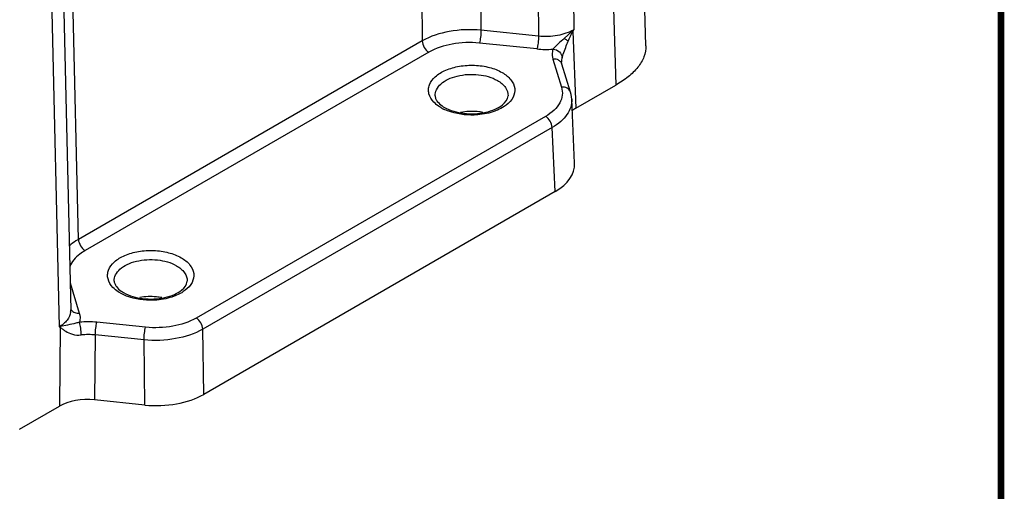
# Model space of a CAD drawing. Header units: inches. Extents: x 0 to 34, y 0 to 22.
# Tile 61 of 63: x 30.6 to 33.5, y 14.9 to 16.3. Entities that reach past the tile are written whole.
import ezdxf

# ---------------------------------------------------------------- set-up
doc = ezdxf.new("R2010")
doc.units = ezdxf.units.IN
doc.header["$LTSCALE"] = 1.87
doc.header["$MEASUREMENT"] = 0
doc.layers.get('0').update_dxf_attribs({"linetype": 'CONTINUOUS'})

msp = doc.modelspace()

# ---------------------------------------------------------------- linework, layer by layer
at = {"color": 7, "linetype": 'CONTINUOUS'}
for p, q in [((32.4529, 16.1862), (32.4161, 17.4021)), ((32.3272, 17.2853), (32.364, 16.0696)), ((31.9594, 17.2294), (31.9665, 16.2317)), ((32.2333, 17.2311), (32.2404, 16.2334)), ((31.786, 17.1979), (31.7932, 16.2002)), ((32.1293, 17.2121), (32.1364, 16.2144)), ((30.7795, 15.6149), (30.7569, 16.6036)), ((30.734, 16.3946), (30.7566, 15.4058)), ((30.6994, 16.3454), (30.722, 15.3567)), ((32.2404, 16.2334), (32.2358, 16.2292)), ((32.237, 16.2282), (32.2404, 16.2334)), ((32.1364, 16.2144), (31.9665, 16.2317)), ((32.2358, 16.2292), (32.2121, 16.2077)), ((32.2358, 16.2292), (32.2369, 16.2282)), ((32.237, 16.2282), (32.2464, 16.0018)), ((31.7932, 16.2002), (30.7795, 15.6149)), ((32.1316, 16.1767), (31.9617, 16.194)), ((31.8127, 16.1668), (30.799, 15.5815)), ((32.1787, 16.1467), (32.204, 16.0638)), ((32.2304, 16.0493), (32.2051, 16.1322)), ((32.2464, 16.0018), (32.364, 16.0696)), ((32.2427, 15.8393), (32.2341, 16.0282)), ((32.157, 15.9777), (31.1265, 15.3827)), ((32.1765, 15.9448), (31.146, 15.3497)), ((32.1851, 15.756), (32.1765, 15.9448)), ((32.1851, 15.756), (31.1487, 15.1575)), ((30.7547, 15.4864), (30.7819, 15.3974)), ((30.9775, 15.3556), (30.8339, 15.3702)), ((30.722, 15.3567), (30.7256, 15.3555)), ((30.7256, 15.3555), (30.723, 15.1222)), ((30.7265, 15.3577), (30.7255, 15.3555)), ((30.7473, 15.3619), (30.7265, 15.3577)), ((31.1487, 15.1575), (31.146, 15.3497)), ((30.8291, 15.3328), (30.827, 15.1411)), ((30.9727, 15.3182), (30.8291, 15.3328)), ((30.9754, 15.126), (30.9727, 15.3182)), ((30.9754, 15.126), (30.827, 15.1411)), ((30.6055, 15.0543), (30.723, 15.1222))]:
    msp.add_line(p, q, dxfattribs=at)
at = {"color": 7, "linetype": 'CONTINUOUS', "const_width": 0.02}
msp.add_lwpolyline([(33.5, 0.5), (33.5, 21.5)], dxfattribs=at)
at = {"color": 7, "linetype": 'CONTINUOUS'}
for points in [[(32.2051, 16.1322), (32.2046, 16.1341), (32.2041, 16.1379)], [(32.2341, 16.0282), (32.2323, 16.0418), (32.2304, 16.0493)]]:
    msp.add_lwpolyline(points, dxfattribs=at)
for centre, radius, start, end in [((32.157, 16.4259), 0.2506, 264.1952, 275.0146), ((31.9121, 16.1127), 0.1265, 240.0386, 243.774), ((31.9046, 16.0837), 0.0918, 235.1447, 240.0631), ((30.9656, 15.5662), 0.1265, 240.0386, 243.774), ((30.9581, 15.5372), 0.0918, 235.1447, 240.0631), ((30.7169, 15.4048), 0.0397, 353.5162, 1.3239), ((30.8086, 15.1213), 0.2502, 84.2008, 95.995), ((30.6909, 15.4962), 0.143, 282.5778, 284.4348), ((30.809, 15.1332), 0.2006, 84.2376, 96.1641)]:
    msp.add_arc(centre, radius, start, end, dxfattribs=at)
for centre, major_axis, ratio, start_param, end_param in [((32.33, 15.9536), (0.1182, 0), 0.577081, 2.35615, 2.504338), ((32.0458, 15.8364), (0.197, -0.0001), 0.577021, -0.784637, 0.026531), ((30.8065, 15.0739), (0.1181, 0), 0.577694, 1.395898, 2.355619), ((31.0095, 15.238), (0.1969, -0.0001), 0.577754, -1.744567, -0.785271)]:
    msp.add_ellipse(centre, major_axis=major_axis, ratio=ratio, start_param=start_param, end_param=end_param, dxfattribs=at)
for points, knots in [([(31.9665, 16.2317), (31.9355, 16.2349), (31.8755, 16.2328), (31.8177, 16.2143), (31.7932, 16.2002)], [0, 0, 0, 0, 0.524378, 1, 1, 1, 1]), ([(32.2404, 16.2334), (32.2258, 16.2249), (32.1911, 16.2137), (32.155, 16.2125), (32.1364, 16.2144)], [0, 0, 0, 0, 0.475795, 1, 1, 1, 1]), ([(31.9665, 16.2317), (31.9665, 16.2249), (31.9654, 16.2123), (31.9635, 16.1996), (31.9617, 16.194)], [0, 0, 0, 0, 0.534559, 1, 1, 1, 1]), ([(32.1364, 16.2144), (32.1364, 16.2076), (32.1353, 16.195), (32.1334, 16.1823), (32.1316, 16.1767)], [0, 0, 0, 0, 0.534559, 1, 1, 1, 1]), ([(32.2121, 16.2077), (32.206, 16.2024), (32.1945, 16.1924), (32.1835, 16.1818), (32.1789, 16.1764)], [0, 0, 0, 0, 0.528536, 1, 1, 1, 1]), ([(32.2121, 16.2077), (32.2133, 16.207), (32.2175, 16.2046), (32.2215, 16.202), (32.224, 16.1998)], [0, 0, 0, 0, 0.301602, 1, 1, 1, 1]), ([(32.224, 16.1998), (32.226, 16.2046), (32.2302, 16.2141), (32.2344, 16.2237), (32.237, 16.2282)], [0, 0, 0, 0, 0.500053, 1, 1, 1, 1]), ([(31.7932, 16.2002), (31.7933, 16.1936), (31.7979, 16.1805), (31.8069, 16.1701), (31.8127, 16.1668)], [0, 0, 0, 0, 0.501121, 1, 1, 1, 1]), ([(31.9617, 16.194), (31.9351, 16.1967), (31.8834, 16.1949), (31.8337, 16.179), (31.8127, 16.1668)], [0, 0, 0, 0, 0.524326, 1, 1, 1, 1]), ([(32.1789, 16.1763), (32.1781, 16.1739), (32.1758, 16.1642), (32.1765, 16.1538), (32.1787, 16.1467)], [0, 0, 0, 0, 0.253422, 1, 1, 1, 1]), ([(32.1789, 16.1764), (32.1857, 16.1756), (32.1986, 16.1704), (32.2057, 16.1578), (32.206, 16.1517)], [0, 0, 0, 0, 0.530159, 1, 1, 1, 1]), ([(32.206, 16.1517), (32.207, 16.155), (32.2125, 16.1713), (32.2188, 16.1872), (32.224, 16.1998)], [0, 0, 0, 0, 0.202136, 1, 1, 1, 1]), ([(32.4528, 16.1862), (32.4532, 16.1752), (32.4489, 16.1519), (32.4295, 16.1205), (32.4003, 16.0926), (32.3768, 16.077), (32.364, 16.0696)], [0, 0, 0, 0, 0.215176, 0.448972, 0.710751, 1, 1, 1, 1]), ([(31.8275, 16.0197), (31.8209, 16.0266), (31.8129, 16.0391), (31.8111, 16.0576), (31.8151, 16.0762), (31.8321, 16.0979), (31.8637, 16.1162), (31.9037, 16.1273), (31.9477, 16.1299), (31.9907, 16.1239), (32.0174, 16.1138), (32.029, 16.1071)], [0, 0, 0, 0, 0.097959, 0.142932, 0.188421, 0.289817, 0.413693, 0.557584, 0.711643, 0.863117, 1, 1, 1, 1]), ([(32.2051, 16.1322), (32.2042, 16.1351), (32.2007, 16.1407), (32.1951, 16.144), (32.192, 16.1451)], [0, 0, 0, 0, 0.482503, 1, 1, 1, 1]), ([(31.8314, 16.0381), (31.8311, 16.0443), (31.8343, 16.0579), (31.8486, 16.075), (31.8701, 16.0885), (31.9072, 16.1012), (31.958, 16.1041), (31.9982, 16.0933), (32.0151, 16.0835)], [0, 0, 0, 0, 0.086928, 0.185861, 0.302889, 0.436814, 0.729001, 1, 1, 1, 1]), ([(32.029, 16.1071), (32.0386, 16.1015), (32.0553, 16.0889), (32.069, 16.0612), (32.0628, 16.0317), (32.049, 16.0174), (32.0409, 16.0111)], [0, 0, 0, 0, 0.28307, 0.516467, 0.739292, 1, 1, 1, 1]), ([(32.0151, 16.0835), (32.0242, 16.0783), (32.0399, 16.0662), (32.0469, 16.0467), (32.0465, 16.0381)], [0, 0, 0, 0, 0.55151, 1, 1, 1, 1]), ([(32.204, 16.0638), (32.2063, 16.0563), (32.2079, 16.0399), (32.1996, 16.0158), (32.182, 15.9943), (32.166, 15.9829), (32.157, 15.9777)], [0, 0, 0, 0, 0.22179, 0.450344, 0.706406, 1, 1, 1, 1]), ([(32.2304, 16.0493), (32.2289, 16.0541), (32.221, 16.0629), (32.2097, 16.0644), (32.204, 16.0638)], [0, 0, 0, 0, 0.466526, 1, 1, 1, 1]), ([(31.8314, 16.0381), (31.8314, 16.0372), (31.8318, 16.0332), (31.8333, 16.0293), (31.8347, 16.0266)], [0, 0, 0, 0, 0.22685, 1, 1, 1, 1]), ([(31.8588, 16.0041), (31.8759, 15.9943), (31.9172, 15.9833), (31.9692, 15.9853), (32.0078, 15.9975), (32.0324, 16.0111), (32.0461, 16.0277), (32.0465, 16.0381)], [0, 0, 0, 0, 0.281133, 0.592104, 0.733475, 0.85202, 1, 1, 1, 1]), ([(31.849, 16.0032), (31.8469, 16.0044), (31.8392, 16.0091), (31.8321, 16.0149), (31.8275, 16.0197)], [0, 0, 0, 0, 0.264434, 1, 1, 1, 1]), ([(31.8347, 16.0266), (31.8356, 16.025), (31.8402, 16.0179), (31.8467, 16.0122), (31.8522, 16.0084)], [0, 0, 0, 0, 0.210008, 1, 1, 1, 1]), ([(32.0409, 16.0111), (32.039, 16.0097), (32.031, 16.0039), (32.0221, 15.9993), (32.0152, 15.9963)], [0, 0, 0, 0, 0.236722, 1, 1, 1, 1]), ([(32.2341, 16.0281), (32.2344, 16.0204), (32.2322, 16.0043), (32.2206, 15.9816), (32.2015, 15.9611), (32.1854, 15.9499), (32.1765, 15.9448)], [0, 0, 0, 0, 0.217514, 0.449915, 0.709055, 1, 1, 1, 1]), ([(31.8776, 15.9908), (31.8757, 15.9914), (31.8684, 15.9938), (31.8613, 15.9968), (31.8562, 15.9993)], [0, 0, 0, 0, 0.257609, 1, 1, 1, 1]), ([(31.9833, 15.9862), (31.9746, 15.9844), (31.9394, 15.9793), (31.9029, 15.9827), (31.8776, 15.9908)], [0, 0, 0, 0, 0.251094, 1, 1, 1, 1]), ([(31.9718, 15.9894), (31.9665, 15.9904), (31.9449, 15.9935), (31.9227, 15.9925), (31.9066, 15.9895)], [0, 0, 0, 0, 0.248244, 1, 1, 1, 1]), ([(32.0152, 15.9963), (32.0127, 15.9952), (32.0024, 15.9911), (31.9916, 15.988), (31.9833, 15.9862)], [0, 0, 0, 0, 0.240955, 1, 1, 1, 1]), ([(32.1765, 15.9448), (32.1763, 15.9514), (32.1717, 15.9642), (32.1627, 15.9745), (32.157, 15.9777)], [0, 0, 0, 0, 0.502224, 1, 1, 1, 1]), ([(30.7795, 15.6149), (30.777, 15.6134), (30.7674, 15.6076), (30.7583, 15.6008), (30.7522, 15.5951)], [0, 0, 0, 0, 0.26152, 1, 1, 1, 1]), ([(30.7795, 15.6149), (30.7796, 15.6083), (30.7842, 15.5953), (30.7933, 15.5848), (30.799, 15.5815)], [0, 0, 0, 0, 0.501121, 1, 1, 1, 1]), ([(30.799, 15.5815), (30.7935, 15.5784), (30.775, 15.5663), (30.7592, 15.5486), (30.7535, 15.5337)], [0, 0, 0, 0, 0.282514, 1, 1, 1, 1]), ([(30.881, 15.4732), (30.8744, 15.4801), (30.8664, 15.4925), (30.8645, 15.5111), (30.8686, 15.5297), (30.8856, 15.5514), (30.9172, 15.5697), (30.9572, 15.5808), (31.0012, 15.5834), (31.0442, 15.5774), (31.0709, 15.5673), (31.0824, 15.5606)], [0, 0, 0, 0, 0.097959, 0.142932, 0.188421, 0.289817, 0.413693, 0.557584, 0.711643, 0.863117, 1, 1, 1, 1]), ([(30.8849, 15.4916), (30.8846, 15.4978), (30.8878, 15.5114), (30.9021, 15.5285), (30.9236, 15.542), (30.9607, 15.5547), (31.0115, 15.5575), (31.0517, 15.5468), (31.0685, 15.537)], [0, 0, 0, 0, 0.086928, 0.185861, 0.302889, 0.436814, 0.729001, 1, 1, 1, 1]), ([(31.0685, 15.537), (31.0777, 15.5318), (31.0934, 15.5197), (31.1004, 15.5001), (31.1, 15.4916)], [0, 0, 0, 0, 0.55151, 1, 1, 1, 1]), ([(31.0824, 15.5606), (31.0921, 15.555), (31.1087, 15.5424), (31.1224, 15.5147), (31.1163, 15.4852), (31.1025, 15.4709), (31.0944, 15.4646)], [0, 0, 0, 0, 0.28307, 0.516467, 0.739292, 1, 1, 1, 1]), ([(30.8849, 15.4916), (30.8849, 15.4907), (30.8853, 15.4867), (30.8868, 15.4828), (30.8882, 15.4801)], [0, 0, 0, 0, 0.22685, 1, 1, 1, 1]), ([(30.8882, 15.4801), (30.8891, 15.4785), (30.8937, 15.4714), (30.9002, 15.4657), (30.9056, 15.4618)], [0, 0, 0, 0, 0.210008, 1, 1, 1, 1]), ([(30.9123, 15.4576), (30.9293, 15.4478), (30.9706, 15.4368), (31.0227, 15.4388), (31.0613, 15.4509), (31.0859, 15.4646), (31.0996, 15.4812), (31.1, 15.4916)], [0, 0, 0, 0, 0.281133, 0.592104, 0.733475, 0.85202, 1, 1, 1, 1]), ([(30.9024, 15.4566), (30.9004, 15.4578), (30.8927, 15.4626), (30.8856, 15.4683), (30.881, 15.4732)], [0, 0, 0, 0, 0.264434, 1, 1, 1, 1]), ([(30.931, 15.4442), (30.9292, 15.4448), (30.9219, 15.4473), (30.9148, 15.4503), (30.9097, 15.4528)], [0, 0, 0, 0, 0.257609, 1, 1, 1, 1]), ([(31.0687, 15.4498), (31.0662, 15.4487), (31.0558, 15.4446), (31.0451, 15.4415), (31.0368, 15.4397)], [0, 0, 0, 0, 0.240955, 1, 1, 1, 1]), ([(31.0944, 15.4646), (31.0925, 15.4632), (31.0844, 15.4574), (31.0756, 15.4528), (31.0687, 15.4498)], [0, 0, 0, 0, 0.236722, 1, 1, 1, 1]), ([(31.0368, 15.4397), (31.0281, 15.4379), (30.9929, 15.4328), (30.9564, 15.4362), (30.931, 15.4442)], [0, 0, 0, 0, 0.251094, 1, 1, 1, 1]), ([(31.0253, 15.4429), (31.02, 15.4439), (30.9984, 15.447), (30.9762, 15.446), (30.9601, 15.4429)], [0, 0, 0, 0, 0.248244, 1, 1, 1, 1]), ([(30.7563, 15.4004), (30.7554, 15.3918), (30.7466, 15.3736), (30.7311, 15.3619), (30.722, 15.3567)], [0, 0, 0, 0, 0.451975, 1, 1, 1, 1]), ([(30.7563, 15.41), (30.7568, 15.4088), (30.7596, 15.4039), (30.7645, 15.4004), (30.7685, 15.399)], [0, 0, 0, 0, 0.24161, 1, 1, 1, 1]), ([(30.7825, 15.3701), (30.779, 15.3691), (30.7673, 15.3663), (30.7555, 15.3637), (30.7473, 15.3619)], [0, 0, 0, 0, 0.301158, 1, 1, 1, 1]), ([(30.7874, 15.3327), (30.7874, 15.3394), (30.7863, 15.352), (30.7843, 15.3645), (30.7825, 15.3701)], [0, 0, 0, 0, 0.535481, 1, 1, 1, 1]), ([(30.8291, 15.3328), (30.8292, 15.3396), (30.8303, 15.3521), (30.8322, 15.3646), (30.8339, 15.3702)], [0, 0, 0, 0, 0.535904, 1, 1, 1, 1]), ([(31.1265, 15.3827), (31.1054, 15.3706), (31.0557, 15.3546), (31.0041, 15.3529), (30.9775, 15.3556)], [0, 0, 0, 0, 0.475644, 1, 1, 1, 1]), ([(31.146, 15.3497), (31.1458, 15.3563), (31.1411, 15.3692), (31.1321, 15.3794), (31.1265, 15.3827)], [0, 0, 0, 0, 0.502224, 1, 1, 1, 1]), ([(30.7256, 15.3555), (30.7269, 15.3548), (30.7294, 15.3527), (30.7347, 15.3488), (30.7389, 15.3458), (30.7418, 15.344)], [0, 0, 0, 0, 0.235737, 0.481359, 1, 1, 1, 1]), ([(30.7418, 15.344), (30.7479, 15.3402), (30.7624, 15.3333), (30.7788, 15.3317), (30.7874, 15.3327)], [0, 0, 0, 0, 0.451379, 1, 1, 1, 1]), ([(30.9727, 15.3182), (30.9727, 15.3249), (30.9738, 15.3375), (30.9758, 15.35), (30.9775, 15.3556)], [0, 0, 0, 0, 0.535905, 1, 1, 1, 1]), ([(31.146, 15.3497), (31.1215, 15.3357), (31.0637, 15.3172), (31.0037, 15.3151), (30.9727, 15.3182)], [0, 0, 0, 0, 0.475542, 1, 1, 1, 1])]:
    msp.add_open_spline(points, degree=3, knots=knots, dxfattribs=at)
for points in [[(32.192, 16.1451), (32.1878, 16.1467), (32.1832, 16.1471), (32.1787, 16.1467)], [(32.206, 16.1517), (32.2046, 16.1473), (32.2039, 16.1425), (32.2041, 16.1379)], [(30.7685, 15.399), (30.7727, 15.3974), (30.7775, 15.3969), (30.7819, 15.3974)], [(30.7819, 15.3974), (30.7846, 15.3887), (30.7848, 15.3789), (30.7825, 15.3701)]]:
    msp.add_open_spline(points, degree=3, dxfattribs=at)

doc.saveas('drawing.dxf')
